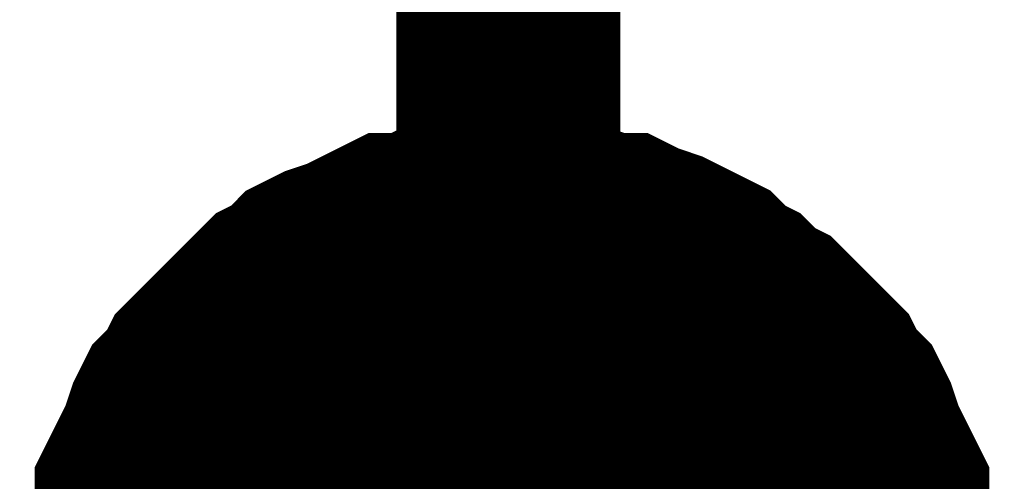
# Model space of a CAD drawing. Header units: inches. Extents: x 0 to 17, y 0 to 11.
# Tile 76 of 114: x 5.7245 to 5.7763, y 8.2566 to 8.2809. Entities that reach past the tile are written whole.
import ezdxf

# ---------------------------------------------------------------- set-up
doc = ezdxf.new("R2010")
doc.units = ezdxf.units.IN
doc.header["$MEASUREMENT"] = 0
doc.layers.add('Sheet', color=255, linetype='Continuous')

msp = doc.modelspace()

# ---------------------------------------------------------------- linework, layer by layer
at = {"layer": 'Sheet'}
for points in [[(5.750187, 8.349913, 0.0118, 0.0118, 0), (5.750187, 8.25, 0.0118, 0.0118, 0), (5.750187, 8.14969, 0.0118, 0.0118, 0)], [(5.730364, 8.25, 0.0118, 0.0118, 0), (5.730364, 8.251189, 0.0118, 0.0118, 0), (5.730364, 8.251982, 0.0118, 0.0118, 0), (5.73076, 8.252775, 0.0118, 0.0118, 0), (5.73076, 8.253965, 0.0118, 0.0118, 0), (5.731157, 8.254758, 0.0118, 0.0118, 0), (5.731157, 8.255947, 0.0118, 0.0118, 0), (5.731553, 8.25674, 0.0118, 0.0118, 0), (5.73195, 8.257533, 0.0118, 0.0118, 0), (5.732346, 8.258326, 0.0118, 0.0118, 0), (5.732743, 8.259516, 0.0118, 0.0118, 0), (5.733139, 8.260309, 0.0118, 0.0118, 0), (5.733932, 8.261101, 0.0118, 0.0118, 0), (5.734328, 8.261894, 0.0118, 0.0118, 0), (5.735121, 8.262687, 0.0118, 0.0118, 0), (5.735518, 8.263084, 0.0118, 0.0118, 0), (5.736311, 8.263877, 0.0118, 0.0118, 0), (5.737104, 8.26467, 0.0118, 0.0118, 0), (5.7375, 8.265066, 0.0118, 0.0118, 0), (5.738293, 8.265859, 0.0118, 0.0118, 0), (5.739086, 8.266256, 0.0118, 0.0118, 0), (5.739879, 8.267049, 0.0118, 0.0118, 0), (5.740672, 8.267445, 0.0118, 0.0118, 0), (5.741861, 8.267842, 0.0118, 0.0118, 0), (5.742654, 8.268238, 0.0118, 0.0118, 0), (5.743447, 8.268635, 0.0118, 0.0118, 0), (5.74424, 8.269031, 0.0118, 0.0118, 0), (5.745429, 8.269031, 0.0118, 0.0118, 0), (5.746222, 8.269428, 0.0118, 0.0118, 0), (5.747411, 8.269428, 0.0118, 0.0118, 0), (5.748204, 8.269824, 0.0118, 0.0118, 0), (5.748997, 8.269824, 0.0118, 0.0118, 0), (5.750187, 8.269824, 0.0118, 0.0118, 0)], [(5.730364, 8.25, 0.0118, 0.0118, 0), (5.730364, 8.251189, 0.0118, 0.0118, 0), (5.730364, 8.251982, 0.0118, 0.0118, 0), (5.73076, 8.252775, 0.0118, 0.0118, 0), (5.73076, 8.253965, 0.0118, 0.0118, 0), (5.731157, 8.254758, 0.0118, 0.0118, 0), (5.731157, 8.255947, 0.0118, 0.0118, 0), (5.731553, 8.25674, 0.0118, 0.0118, 0), (5.73195, 8.257533, 0.0118, 0.0118, 0), (5.732346, 8.258326, 0.0118, 0.0118, 0), (5.732743, 8.259516, 0.0118, 0.0118, 0), (5.733139, 8.260309, 0.0118, 0.0118, 0), (5.733932, 8.261101, 0.0118, 0.0118, 0), (5.734328, 8.261894, 0.0118, 0.0118, 0), (5.735121, 8.262687, 0.0118, 0.0118, 0), (5.735518, 8.263084, 0.0118, 0.0118, 0), (5.736311, 8.263877, 0.0118, 0.0118, 0), (5.737104, 8.26467, 0.0118, 0.0118, 0), (5.7375, 8.265066, 0.0118, 0.0118, 0), (5.738293, 8.265859, 0.0118, 0.0118, 0), (5.739086, 8.266256, 0.0118, 0.0118, 0), (5.739879, 8.267049, 0.0118, 0.0118, 0), (5.740672, 8.267445, 0.0118, 0.0118, 0), (5.741861, 8.267842, 0.0118, 0.0118, 0), (5.742654, 8.268238, 0.0118, 0.0118, 0), (5.743447, 8.268635, 0.0118, 0.0118, 0), (5.74424, 8.269031, 0.0118, 0.0118, 0), (5.745429, 8.269031, 0.0118, 0.0118, 0), (5.746222, 8.269428, 0.0118, 0.0118, 0), (5.747411, 8.269428, 0.0118, 0.0118, 0), (5.748204, 8.269824, 0.0118, 0.0118, 0), (5.748997, 8.269824, 0.0118, 0.0118, 0), (5.750187, 8.269824, 0.0118, 0.0118, 0)], [(5.730364, 8.25, 0.0118, 0.0118, 0), (5.730364, 8.251189, 0.0118, 0.0118, 0), (5.730364, 8.251982, 0.0118, 0.0118, 0), (5.73076, 8.252775, 0.0118, 0.0118, 0), (5.73076, 8.253965, 0.0118, 0.0118, 0), (5.731157, 8.254758, 0.0118, 0.0118, 0), (5.731157, 8.255947, 0.0118, 0.0118, 0), (5.731553, 8.25674, 0.0118, 0.0118, 0), (5.73195, 8.257533, 0.0118, 0.0118, 0), (5.732346, 8.258326, 0.0118, 0.0118, 0), (5.732743, 8.259516, 0.0118, 0.0118, 0), (5.733139, 8.260309, 0.0118, 0.0118, 0), (5.733932, 8.261101, 0.0118, 0.0118, 0), (5.734328, 8.261894, 0.0118, 0.0118, 0), (5.735121, 8.262687, 0.0118, 0.0118, 0), (5.735518, 8.263084, 0.0118, 0.0118, 0), (5.736311, 8.263877, 0.0118, 0.0118, 0), (5.737104, 8.26467, 0.0118, 0.0118, 0), (5.7375, 8.265066, 0.0118, 0.0118, 0), (5.738293, 8.265859, 0.0118, 0.0118, 0), (5.739086, 8.266256, 0.0118, 0.0118, 0), (5.739879, 8.267049, 0.0118, 0.0118, 0), (5.740672, 8.267445, 0.0118, 0.0118, 0), (5.741861, 8.267842, 0.0118, 0.0118, 0), (5.742654, 8.268238, 0.0118, 0.0118, 0), (5.743447, 8.268635, 0.0118, 0.0118, 0), (5.74424, 8.269031, 0.0118, 0.0118, 0), (5.745429, 8.269031, 0.0118, 0.0118, 0), (5.746222, 8.269428, 0.0118, 0.0118, 0), (5.747411, 8.269428, 0.0118, 0.0118, 0), (5.748204, 8.269824, 0.0118, 0.0118, 0), (5.748997, 8.269824, 0.0118, 0.0118, 0), (5.750187, 8.269824, 0.0118, 0.0118, 0)], [(5.730364, 8.25, 0.0118, 0.0118, 0), (5.730364, 8.251189, 0.0118, 0.0118, 0), (5.730364, 8.251982, 0.0118, 0.0118, 0), (5.73076, 8.252775, 0.0118, 0.0118, 0), (5.73076, 8.253965, 0.0118, 0.0118, 0), (5.731157, 8.254758, 0.0118, 0.0118, 0), (5.731157, 8.255947, 0.0118, 0.0118, 0), (5.731553, 8.25674, 0.0118, 0.0118, 0), (5.73195, 8.257533, 0.0118, 0.0118, 0), (5.732346, 8.258326, 0.0118, 0.0118, 0), (5.732743, 8.259516, 0.0118, 0.0118, 0), (5.733139, 8.260309, 0.0118, 0.0118, 0), (5.733932, 8.261101, 0.0118, 0.0118, 0), (5.734328, 8.261894, 0.0118, 0.0118, 0), (5.735121, 8.262687, 0.0118, 0.0118, 0), (5.735518, 8.263084, 0.0118, 0.0118, 0), (5.736311, 8.263877, 0.0118, 0.0118, 0), (5.737104, 8.26467, 0.0118, 0.0118, 0), (5.7375, 8.265066, 0.0118, 0.0118, 0), (5.738293, 8.265859, 0.0118, 0.0118, 0), (5.739086, 8.266256, 0.0118, 0.0118, 0), (5.739879, 8.267049, 0.0118, 0.0118, 0), (5.740672, 8.267445, 0.0118, 0.0118, 0), (5.741861, 8.267842, 0.0118, 0.0118, 0), (5.742654, 8.268238, 0.0118, 0.0118, 0), (5.743447, 8.268635, 0.0118, 0.0118, 0), (5.74424, 8.269031, 0.0118, 0.0118, 0), (5.745429, 8.269031, 0.0118, 0.0118, 0), (5.746222, 8.269428, 0.0118, 0.0118, 0), (5.747411, 8.269428, 0.0118, 0.0118, 0), (5.748204, 8.269824, 0.0118, 0.0118, 0), (5.748997, 8.269824, 0.0118, 0.0118, 0), (5.750187, 8.269824, 0.0118, 0.0118, 0)], [(5.750187, 8.269824, 0.0118, 0.0118, 0), (5.750187, 8.269824, 0.0118, 0.0118, 0)], [(5.750187, 8.269824, 0.0118, 0.0118, 0), (5.751376, 8.269824, 0.0118, 0.0118, 0), (5.752169, 8.269824, 0.0118, 0.0118, 0), (5.753358, 8.269428, 0.0118, 0.0118, 0), (5.754151, 8.269428, 0.0118, 0.0118, 0), (5.75534, 8.269031, 0.0118, 0.0118, 0), (5.756133, 8.269031, 0.0118, 0.0118, 0), (5.756926, 8.268635, 0.0118, 0.0118, 0), (5.758116, 8.268238, 0.0118, 0.0118, 0), (5.758909, 8.267842, 0.0118, 0.0118, 0), (5.759701, 8.267445, 0.0118, 0.0118, 0), (5.760494, 8.267049, 0.0118, 0.0118, 0), (5.761287, 8.266256, 0.0118, 0.0118, 0), (5.76208, 8.265859, 0.0118, 0.0118, 0), (5.762873, 8.265066, 0.0118, 0.0118, 0), (5.763666, 8.26467, 0.0118, 0.0118, 0), (5.764459, 8.263877, 0.0118, 0.0118, 0), (5.765252, 8.263084, 0.0118, 0.0118, 0), (5.765648, 8.262687, 0.0118, 0.0118, 0), (5.766441, 8.261894, 0.0118, 0.0118, 0), (5.766838, 8.261101, 0.0118, 0.0118, 0), (5.767631, 8.260309, 0.0118, 0.0118, 0), (5.768027, 8.259516, 0.0118, 0.0118, 0), (5.768424, 8.258326, 0.0118, 0.0118, 0), (5.76882, 8.257533, 0.0118, 0.0118, 0), (5.769216, 8.25674, 0.0118, 0.0118, 0), (5.769613, 8.255947, 0.0118, 0.0118, 0), (5.769613, 8.254758, 0.0118, 0.0118, 0), (5.770009, 8.253965, 0.0118, 0.0118, 0), (5.770009, 8.252775, 0.0118, 0.0118, 0), (5.770406, 8.251982, 0.0118, 0.0118, 0), (5.770406, 8.251189, 0.0118, 0.0118, 0), (5.770406, 8.25, 0.0118, 0.0118, 0)], [(5.750187, 8.269824, 0.0118, 0.0118, 0), (5.750187, 8.269824, 0.0118, 0.0118, 0)], [(5.750187, 8.269824, 0.0118, 0.0118, 0), (5.751376, 8.269824, 0.0118, 0.0118, 0), (5.752169, 8.269824, 0.0118, 0.0118, 0), (5.753358, 8.269428, 0.0118, 0.0118, 0), (5.754151, 8.269428, 0.0118, 0.0118, 0), (5.75534, 8.269031, 0.0118, 0.0118, 0), (5.756133, 8.269031, 0.0118, 0.0118, 0), (5.756926, 8.268635, 0.0118, 0.0118, 0), (5.758116, 8.268238, 0.0118, 0.0118, 0), (5.758909, 8.267842, 0.0118, 0.0118, 0), (5.759701, 8.267445, 0.0118, 0.0118, 0), (5.760494, 8.267049, 0.0118, 0.0118, 0), (5.761287, 8.266256, 0.0118, 0.0118, 0), (5.76208, 8.265859, 0.0118, 0.0118, 0), (5.762873, 8.265066, 0.0118, 0.0118, 0), (5.763666, 8.26467, 0.0118, 0.0118, 0), (5.764459, 8.263877, 0.0118, 0.0118, 0), (5.765252, 8.263084, 0.0118, 0.0118, 0), (5.765648, 8.262687, 0.0118, 0.0118, 0), (5.766441, 8.261894, 0.0118, 0.0118, 0), (5.766838, 8.261101, 0.0118, 0.0118, 0), (5.767631, 8.260309, 0.0118, 0.0118, 0), (5.768027, 8.259516, 0.0118, 0.0118, 0), (5.768424, 8.258326, 0.0118, 0.0118, 0), (5.76882, 8.257533, 0.0118, 0.0118, 0), (5.769216, 8.25674, 0.0118, 0.0118, 0), (5.769613, 8.255947, 0.0118, 0.0118, 0), (5.769613, 8.254758, 0.0118, 0.0118, 0), (5.770009, 8.253965, 0.0118, 0.0118, 0), (5.770009, 8.252775, 0.0118, 0.0118, 0), (5.770406, 8.251982, 0.0118, 0.0118, 0), (5.770406, 8.251189, 0.0118, 0.0118, 0), (5.770406, 8.25, 0.0118, 0.0118, 0)], [(5.750187, 8.269824, 0.0118, 0.0118, 0), (5.750187, 8.269824, 0.0118, 0.0118, 0)], [(5.750187, 8.269824, 0.0118, 0.0118, 0), (5.751376, 8.269824, 0.0118, 0.0118, 0), (5.752169, 8.269824, 0.0118, 0.0118, 0), (5.753358, 8.269428, 0.0118, 0.0118, 0), (5.754151, 8.269428, 0.0118, 0.0118, 0), (5.75534, 8.269031, 0.0118, 0.0118, 0), (5.756133, 8.269031, 0.0118, 0.0118, 0), (5.756926, 8.268635, 0.0118, 0.0118, 0), (5.758116, 8.268238, 0.0118, 0.0118, 0), (5.758909, 8.267842, 0.0118, 0.0118, 0), (5.759701, 8.267445, 0.0118, 0.0118, 0), (5.760494, 8.267049, 0.0118, 0.0118, 0), (5.761287, 8.266256, 0.0118, 0.0118, 0), (5.76208, 8.265859, 0.0118, 0.0118, 0), (5.762873, 8.265066, 0.0118, 0.0118, 0), (5.763666, 8.26467, 0.0118, 0.0118, 0), (5.764459, 8.263877, 0.0118, 0.0118, 0), (5.765252, 8.263084, 0.0118, 0.0118, 0), (5.765648, 8.262687, 0.0118, 0.0118, 0), (5.766441, 8.261894, 0.0118, 0.0118, 0), (5.766838, 8.261101, 0.0118, 0.0118, 0), (5.767631, 8.260309, 0.0118, 0.0118, 0), (5.768027, 8.259516, 0.0118, 0.0118, 0), (5.768424, 8.258326, 0.0118, 0.0118, 0), (5.76882, 8.257533, 0.0118, 0.0118, 0), (5.769216, 8.25674, 0.0118, 0.0118, 0), (5.769613, 8.255947, 0.0118, 0.0118, 0), (5.769613, 8.254758, 0.0118, 0.0118, 0), (5.770009, 8.253965, 0.0118, 0.0118, 0), (5.770009, 8.252775, 0.0118, 0.0118, 0), (5.770406, 8.251982, 0.0118, 0.0118, 0), (5.770406, 8.251189, 0.0118, 0.0118, 0), (5.770406, 8.25, 0.0118, 0.0118, 0)], [(5.750187, 8.269824, 0.0118, 0.0118, 0), (5.750187, 8.269824, 0.0118, 0.0118, 0)], [(5.750187, 8.269824, 0.0118, 0.0118, 0), (5.751376, 8.269824, 0.0118, 0.0118, 0), (5.752169, 8.269824, 0.0118, 0.0118, 0), (5.753358, 8.269428, 0.0118, 0.0118, 0), (5.754151, 8.269428, 0.0118, 0.0118, 0), (5.75534, 8.269031, 0.0118, 0.0118, 0), (5.756133, 8.269031, 0.0118, 0.0118, 0), (5.756926, 8.268635, 0.0118, 0.0118, 0), (5.758116, 8.268238, 0.0118, 0.0118, 0), (5.758909, 8.267842, 0.0118, 0.0118, 0), (5.759701, 8.267445, 0.0118, 0.0118, 0), (5.760494, 8.267049, 0.0118, 0.0118, 0), (5.761287, 8.266256, 0.0118, 0.0118, 0), (5.76208, 8.265859, 0.0118, 0.0118, 0), (5.762873, 8.265066, 0.0118, 0.0118, 0), (5.763666, 8.26467, 0.0118, 0.0118, 0), (5.764459, 8.263877, 0.0118, 0.0118, 0), (5.765252, 8.263084, 0.0118, 0.0118, 0), (5.765648, 8.262687, 0.0118, 0.0118, 0), (5.766441, 8.261894, 0.0118, 0.0118, 0), (5.766838, 8.261101, 0.0118, 0.0118, 0), (5.767631, 8.260309, 0.0118, 0.0118, 0), (5.768027, 8.259516, 0.0118, 0.0118, 0), (5.768424, 8.258326, 0.0118, 0.0118, 0), (5.76882, 8.257533, 0.0118, 0.0118, 0), (5.769216, 8.25674, 0.0118, 0.0118, 0), (5.769613, 8.255947, 0.0118, 0.0118, 0), (5.769613, 8.254758, 0.0118, 0.0118, 0), (5.770009, 8.253965, 0.0118, 0.0118, 0), (5.770009, 8.252775, 0.0118, 0.0118, 0), (5.770406, 8.251982, 0.0118, 0.0118, 0), (5.770406, 8.251189, 0.0118, 0.0118, 0), (5.770406, 8.25, 0.0118, 0.0118, 0)], [(5.73076, 8.253965, 0.0039, 0.0039, 0), (5.731157, 8.254758, 0.0039, 0.0039, 0), (5.731157, 8.255947, 0.0039, 0.0039, 0), (5.731553, 8.25674, 0.0039, 0.0039, 0), (5.73195, 8.257533, 0.0039, 0.0039, 0), (5.732346, 8.258326, 0.0039, 0.0039, 0), (5.732743, 8.259516, 0.0039, 0.0039, 0), (5.733139, 8.260309, 0.0039, 0.0039, 0), (5.733932, 8.261101, 0.0039, 0.0039, 0), (5.734328, 8.261894, 0.0039, 0.0039, 0), (5.735121, 8.262687, 0.0039, 0.0039, 0), (5.735518, 8.263084, 0.0039, 0.0039, 0), (5.736311, 8.263877, 0.0039, 0.0039, 0), (5.737104, 8.26467, 0.0039, 0.0039, 0), (5.7375, 8.265066, 0.0039, 0.0039, 0), (5.738293, 8.265859, 0.0039, 0.0039, 0), (5.739086, 8.266256, 0.0039, 0.0039, 0), (5.739879, 8.267049, 0.0039, 0.0039, 0), (5.740672, 8.267445, 0.0039, 0.0039, 0), (5.741861, 8.267842, 0.0039, 0.0039, 0), (5.742654, 8.268238, 0.0039, 0.0039, 0), (5.743447, 8.268635, 0.0039, 0.0039, 0), (5.74424, 8.269031, 0.0039, 0.0039, 0), (5.745429, 8.269031, 0.0039, 0.0039, 0), (5.746222, 8.269428, 0.0039, 0.0039, 0), (5.747411, 8.269428, 0.0039, 0.0039, 0), (5.748204, 8.269824, 0.0039, 0.0039, 0), (5.748997, 8.269824, 0.0039, 0.0039, 0), (5.750187, 8.269824, 0.0039, 0.0039, 0)], [(5.73076, 8.253965, 0.0039, 0.0039, 0), (5.731157, 8.254758, 0.0039, 0.0039, 0), (5.731157, 8.255947, 0.0039, 0.0039, 0), (5.731553, 8.25674, 0.0039, 0.0039, 0), (5.73195, 8.257533, 0.0039, 0.0039, 0), (5.732346, 8.258326, 0.0039, 0.0039, 0), (5.732743, 8.259516, 0.0039, 0.0039, 0), (5.733139, 8.260309, 0.0039, 0.0039, 0), (5.733932, 8.261101, 0.0039, 0.0039, 0), (5.734328, 8.261894, 0.0039, 0.0039, 0), (5.735121, 8.262687, 0.0039, 0.0039, 0), (5.735518, 8.263084, 0.0039, 0.0039, 0), (5.736311, 8.263877, 0.0039, 0.0039, 0), (5.737104, 8.26467, 0.0039, 0.0039, 0), (5.7375, 8.265066, 0.0039, 0.0039, 0), (5.738293, 8.265859, 0.0039, 0.0039, 0), (5.739086, 8.266256, 0.0039, 0.0039, 0), (5.739879, 8.267049, 0.0039, 0.0039, 0), (5.740672, 8.267445, 0.0039, 0.0039, 0), (5.741861, 8.267842, 0.0039, 0.0039, 0), (5.742654, 8.268238, 0.0039, 0.0039, 0), (5.743447, 8.268635, 0.0039, 0.0039, 0), (5.74424, 8.269031, 0.0039, 0.0039, 0), (5.745429, 8.269031, 0.0039, 0.0039, 0), (5.746222, 8.269428, 0.0039, 0.0039, 0), (5.747411, 8.269428, 0.0039, 0.0039, 0), (5.748204, 8.269824, 0.0039, 0.0039, 0), (5.748997, 8.269824, 0.0039, 0.0039, 0), (5.750187, 8.269824, 0.0039, 0.0039, 0)], [(5.73076, 8.253965, 0.0039, 0.0039, 0), (5.731157, 8.254758, 0.0039, 0.0039, 0), (5.731157, 8.255947, 0.0039, 0.0039, 0), (5.731553, 8.25674, 0.0039, 0.0039, 0), (5.73195, 8.257533, 0.0039, 0.0039, 0), (5.732346, 8.258326, 0.0039, 0.0039, 0), (5.732743, 8.259516, 0.0039, 0.0039, 0), (5.733139, 8.260309, 0.0039, 0.0039, 0), (5.733932, 8.261101, 0.0039, 0.0039, 0), (5.734328, 8.261894, 0.0039, 0.0039, 0), (5.735121, 8.262687, 0.0039, 0.0039, 0), (5.735518, 8.263084, 0.0039, 0.0039, 0), (5.736311, 8.263877, 0.0039, 0.0039, 0), (5.737104, 8.26467, 0.0039, 0.0039, 0), (5.7375, 8.265066, 0.0039, 0.0039, 0), (5.738293, 8.265859, 0.0039, 0.0039, 0), (5.739086, 8.266256, 0.0039, 0.0039, 0), (5.739879, 8.267049, 0.0039, 0.0039, 0), (5.740672, 8.267445, 0.0039, 0.0039, 0), (5.741861, 8.267842, 0.0039, 0.0039, 0), (5.742654, 8.268238, 0.0039, 0.0039, 0), (5.743447, 8.268635, 0.0039, 0.0039, 0), (5.74424, 8.269031, 0.0039, 0.0039, 0), (5.745429, 8.269031, 0.0039, 0.0039, 0), (5.746222, 8.269428, 0.0039, 0.0039, 0), (5.747411, 8.269428, 0.0039, 0.0039, 0), (5.748204, 8.269824, 0.0039, 0.0039, 0), (5.748997, 8.269824, 0.0039, 0.0039, 0), (5.750187, 8.269824, 0.0039, 0.0039, 0)], [(5.73076, 8.253965, 0.0039, 0.0039, 0), (5.731157, 8.254758, 0.0039, 0.0039, 0), (5.731157, 8.255947, 0.0039, 0.0039, 0), (5.731553, 8.25674, 0.0039, 0.0039, 0), (5.73195, 8.257533, 0.0039, 0.0039, 0), (5.732346, 8.258326, 0.0039, 0.0039, 0), (5.732743, 8.259516, 0.0039, 0.0039, 0), (5.733139, 8.260309, 0.0039, 0.0039, 0), (5.733932, 8.261101, 0.0039, 0.0039, 0), (5.734328, 8.261894, 0.0039, 0.0039, 0), (5.735121, 8.262687, 0.0039, 0.0039, 0), (5.735518, 8.263084, 0.0039, 0.0039, 0), (5.736311, 8.263877, 0.0039, 0.0039, 0), (5.737104, 8.26467, 0.0039, 0.0039, 0), (5.7375, 8.265066, 0.0039, 0.0039, 0), (5.738293, 8.265859, 0.0039, 0.0039, 0), (5.739086, 8.266256, 0.0039, 0.0039, 0), (5.739879, 8.267049, 0.0039, 0.0039, 0), (5.740672, 8.267445, 0.0039, 0.0039, 0), (5.741861, 8.267842, 0.0039, 0.0039, 0), (5.742654, 8.268238, 0.0039, 0.0039, 0), (5.743447, 8.268635, 0.0039, 0.0039, 0), (5.74424, 8.269031, 0.0039, 0.0039, 0), (5.745429, 8.269031, 0.0039, 0.0039, 0), (5.746222, 8.269428, 0.0039, 0.0039, 0), (5.747411, 8.269428, 0.0039, 0.0039, 0), (5.748204, 8.269824, 0.0039, 0.0039, 0), (5.748997, 8.269824, 0.0039, 0.0039, 0), (5.750187, 8.269824, 0.0039, 0.0039, 0)], [(5.750187, 8.269824, 0.0039, 0.0039, 0), (5.750187, 8.269824, 0.0039, 0.0039, 0)], [(5.750187, 8.269824, 0.0039, 0.0039, 0), (5.751376, 8.269824, 0.0039, 0.0039, 0), (5.752169, 8.269824, 0.0039, 0.0039, 0), (5.753358, 8.269428, 0.0039, 0.0039, 0), (5.754151, 8.269428, 0.0039, 0.0039, 0), (5.75534, 8.269031, 0.0039, 0.0039, 0), (5.756133, 8.269031, 0.0039, 0.0039, 0), (5.756926, 8.268635, 0.0039, 0.0039, 0), (5.758116, 8.268238, 0.0039, 0.0039, 0), (5.758909, 8.267842, 0.0039, 0.0039, 0), (5.759701, 8.267445, 0.0039, 0.0039, 0), (5.760494, 8.267049, 0.0039, 0.0039, 0), (5.761287, 8.266256, 0.0039, 0.0039, 0), (5.76208, 8.265859, 0.0039, 0.0039, 0), (5.762873, 8.265066, 0.0039, 0.0039, 0), (5.763666, 8.26467, 0.0039, 0.0039, 0), (5.764459, 8.263877, 0.0039, 0.0039, 0), (5.765252, 8.263084, 0.0039, 0.0039, 0), (5.765648, 8.262687, 0.0039, 0.0039, 0), (5.766441, 8.261894, 0.0039, 0.0039, 0), (5.766838, 8.261101, 0.0039, 0.0039, 0), (5.767631, 8.260309, 0.0039, 0.0039, 0), (5.768027, 8.259516, 0.0039, 0.0039, 0), (5.768424, 8.258326, 0.0039, 0.0039, 0), (5.76882, 8.257533, 0.0039, 0.0039, 0), (5.769216, 8.25674, 0.0039, 0.0039, 0), (5.769613, 8.255947, 0.0039, 0.0039, 0), (5.769613, 8.254758, 0.0039, 0.0039, 0), (5.770009, 8.253965, 0.0039, 0.0039, 0)], [(5.750187, 8.269824, 0.0039, 0.0039, 0), (5.750187, 8.269824, 0.0039, 0.0039, 0)], [(5.750187, 8.269824, 0.0039, 0.0039, 0), (5.751376, 8.269824, 0.0039, 0.0039, 0), (5.752169, 8.269824, 0.0039, 0.0039, 0), (5.753358, 8.269428, 0.0039, 0.0039, 0), (5.754151, 8.269428, 0.0039, 0.0039, 0), (5.75534, 8.269031, 0.0039, 0.0039, 0), (5.756133, 8.269031, 0.0039, 0.0039, 0), (5.756926, 8.268635, 0.0039, 0.0039, 0), (5.758116, 8.268238, 0.0039, 0.0039, 0), (5.758909, 8.267842, 0.0039, 0.0039, 0), (5.759701, 8.267445, 0.0039, 0.0039, 0), (5.760494, 8.267049, 0.0039, 0.0039, 0), (5.761287, 8.266256, 0.0039, 0.0039, 0), (5.76208, 8.265859, 0.0039, 0.0039, 0), (5.762873, 8.265066, 0.0039, 0.0039, 0), (5.763666, 8.26467, 0.0039, 0.0039, 0), (5.764459, 8.263877, 0.0039, 0.0039, 0), (5.765252, 8.263084, 0.0039, 0.0039, 0), (5.765648, 8.262687, 0.0039, 0.0039, 0), (5.766441, 8.261894, 0.0039, 0.0039, 0), (5.766838, 8.261101, 0.0039, 0.0039, 0), (5.767631, 8.260309, 0.0039, 0.0039, 0), (5.768027, 8.259516, 0.0039, 0.0039, 0), (5.768424, 8.258326, 0.0039, 0.0039, 0), (5.76882, 8.257533, 0.0039, 0.0039, 0), (5.769216, 8.25674, 0.0039, 0.0039, 0), (5.769613, 8.255947, 0.0039, 0.0039, 0), (5.769613, 8.254758, 0.0039, 0.0039, 0), (5.770009, 8.253965, 0.0039, 0.0039, 0)], [(5.750187, 8.269824, 0.0039, 0.0039, 0), (5.750187, 8.269824, 0.0039, 0.0039, 0)], [(5.750187, 8.269824, 0.0039, 0.0039, 0), (5.751376, 8.269824, 0.0039, 0.0039, 0), (5.752169, 8.269824, 0.0039, 0.0039, 0), (5.753358, 8.269428, 0.0039, 0.0039, 0), (5.754151, 8.269428, 0.0039, 0.0039, 0), (5.75534, 8.269031, 0.0039, 0.0039, 0), (5.756133, 8.269031, 0.0039, 0.0039, 0), (5.756926, 8.268635, 0.0039, 0.0039, 0), (5.758116, 8.268238, 0.0039, 0.0039, 0), (5.758909, 8.267842, 0.0039, 0.0039, 0), (5.759701, 8.267445, 0.0039, 0.0039, 0), (5.760494, 8.267049, 0.0039, 0.0039, 0), (5.761287, 8.266256, 0.0039, 0.0039, 0), (5.76208, 8.265859, 0.0039, 0.0039, 0), (5.762873, 8.265066, 0.0039, 0.0039, 0), (5.763666, 8.26467, 0.0039, 0.0039, 0), (5.764459, 8.263877, 0.0039, 0.0039, 0), (5.765252, 8.263084, 0.0039, 0.0039, 0), (5.765648, 8.262687, 0.0039, 0.0039, 0), (5.766441, 8.261894, 0.0039, 0.0039, 0), (5.766838, 8.261101, 0.0039, 0.0039, 0), (5.767631, 8.260309, 0.0039, 0.0039, 0), (5.768027, 8.259516, 0.0039, 0.0039, 0), (5.768424, 8.258326, 0.0039, 0.0039, 0), (5.76882, 8.257533, 0.0039, 0.0039, 0), (5.769216, 8.25674, 0.0039, 0.0039, 0), (5.769613, 8.255947, 0.0039, 0.0039, 0), (5.769613, 8.254758, 0.0039, 0.0039, 0), (5.770009, 8.253965, 0.0039, 0.0039, 0)], [(5.750187, 8.269824, 0.0039, 0.0039, 0), (5.750187, 8.269824, 0.0039, 0.0039, 0)], [(5.750187, 8.269824, 0.0039, 0.0039, 0), (5.751376, 8.269824, 0.0039, 0.0039, 0), (5.752169, 8.269824, 0.0039, 0.0039, 0), (5.753358, 8.269428, 0.0039, 0.0039, 0), (5.754151, 8.269428, 0.0039, 0.0039, 0), (5.75534, 8.269031, 0.0039, 0.0039, 0), (5.756133, 8.269031, 0.0039, 0.0039, 0), (5.756926, 8.268635, 0.0039, 0.0039, 0), (5.758116, 8.268238, 0.0039, 0.0039, 0), (5.758909, 8.267842, 0.0039, 0.0039, 0), (5.759701, 8.267445, 0.0039, 0.0039, 0), (5.760494, 8.267049, 0.0039, 0.0039, 0), (5.761287, 8.266256, 0.0039, 0.0039, 0), (5.76208, 8.265859, 0.0039, 0.0039, 0), (5.762873, 8.265066, 0.0039, 0.0039, 0), (5.763666, 8.26467, 0.0039, 0.0039, 0), (5.764459, 8.263877, 0.0039, 0.0039, 0), (5.765252, 8.263084, 0.0039, 0.0039, 0), (5.765648, 8.262687, 0.0039, 0.0039, 0), (5.766441, 8.261894, 0.0039, 0.0039, 0), (5.766838, 8.261101, 0.0039, 0.0039, 0), (5.767631, 8.260309, 0.0039, 0.0039, 0), (5.768027, 8.259516, 0.0039, 0.0039, 0), (5.768424, 8.258326, 0.0039, 0.0039, 0), (5.76882, 8.257533, 0.0039, 0.0039, 0), (5.769216, 8.25674, 0.0039, 0.0039, 0), (5.769613, 8.255947, 0.0039, 0.0039, 0), (5.769613, 8.254758, 0.0039, 0.0039, 0), (5.770009, 8.253965, 0.0039, 0.0039, 0)]]:
    msp.add_lwpolyline(points, format="xyseb", dxfattribs=at)
msp.add_lwpolyline([(5.74, 8.25, 0.02, 0.02, 1), (5.76, 8.25, 0.02, 0.02, 1)], format="xyseb", close=True, dxfattribs=at)

doc.saveas('drawing.dxf')
